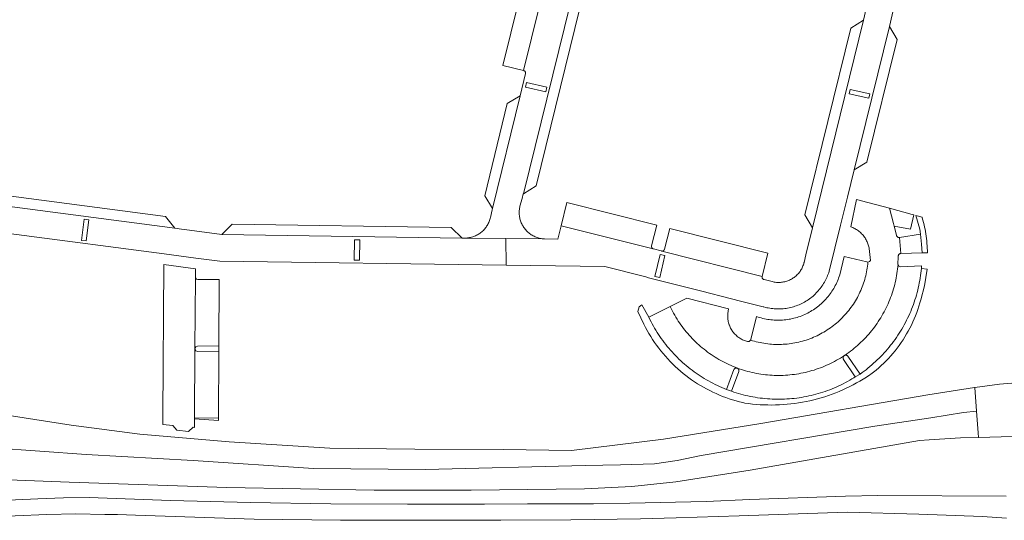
# Model space of a CAD drawing. Extents: x 152825 to 164088, y 457113 to 463005.
# Tile 202 of 256: x 157695 to 157882, y 461586 to 461681. Entities that reach past the tile are written whole.
import ezdxf

# ---------------------------------------------------------------- set-up
doc = ezdxf.new("R2010")
doc.units = 0
doc.header["$LTSCALE"] = 0.5
for name, color, linetype, lineweight in [('B-PV-VH-GESLOTENVERHARDING_ASFALT-GV', 251, 'CONTINUOUS', 18), ('B-PV-VH-ONVERHARD_ZAND-GV', 251, 'CONTINUOUS', 18), ('B-PV-VH-OPENVERHARDING_BETONSTRAATSTEEN-GV', 251, 'CONTINUOUS', 18)]:
    doc.layers.add(name, color=color, linetype=linetype, lineweight=lineweight)

msp = doc.modelspace()

# ---------------------------------------------------------------- linework, layer by layer
at = {"layer": 'B-PV-VH-GESLOTENVERHARDING_ASFALT-GV', "flags": 128}
for points in [[(157689.701, 461599.965), (157707.369, 461598.65), (157727.647, 461597.523), (157750.535, 461596.02), (157771.817, 461595.821), (157802.126, 461596.588), (157808.839, 461596.72), (157815.274, 461596.921), (157819.598, 461597.525), (157824.173, 461598.503), (157857.132, 461604.055), (157867.764, 461605.67), (157873.999, 461606.675), (157876.466, 461606.916), (157876.122, 461611.421), (157876.076, 461611.415), (157867.193, 461609.997), (157835.469, 461604.547), (157816.98, 461601.598), (157799.546, 461599.469), (157786.588, 461599.654), (157769.793, 461599.723), (157753.657, 461599.859), (157734.489, 461601.082), (157717.517, 461602.55), (157704.492, 461604.272), (157690.648, 461606.407)], [(157885.525, 461612.423), (157880.788, 461612.039), (157876.122, 461611.421), (157876.466, 461606.916), (157876.781, 461602.779), (157876.846, 461601.924), (157891.908, 461602.335)], [(157689.217, 461593.963), (157704.14, 461593.415), (157734.098, 461592.41), (157762.05, 461591.918), (157780.443, 461591.906), (157801.976, 461592.167), (157810.983, 461592.623), (157819.316, 461593.509), (157833.433, 461595.705), (157865.633, 461601.321), (157867.451, 461601.444), (157873.424, 461601.831), (157876.846, 461601.924), (157876.781, 461602.779), (157876.466, 461606.916), (157873.999, 461606.675), (157867.764, 461605.67), (157857.132, 461604.055), (157824.173, 461598.503), (157819.598, 461597.525), (157815.274, 461596.921), (157808.839, 461596.72), (157802.126, 461596.588), (157771.817, 461595.821), (157750.535, 461596.02), (157727.647, 461597.523), (157707.369, 461598.65), (157689.701, 461599.965)], [(157882.073, 461590.748), (157857.728, 461590.896), (157851.564, 461590.79), (157833.398, 461590.111), (157825.105, 461589.77), (157810.596, 461589.439), (157803.677, 461589.318), (157798.084, 461589.328), (157791.152, 461589.3), (157783.03, 461589.26), (157768.41, 461589.231), (157753.79, 461589.29), (157738.593, 461589.529), (157723.4, 461589.93), (157707.93, 461590.5), (157703.059, 461590.42), (157698.19, 461590.28), (157688.211, 461589.831)], [(157687.761, 461586.77), (157699.9, 461587.31), (157705.395, 461587.399), (157710.89, 461587.28), (157713.275, 461587.272), (157716.736, 461587.152), (157739.246, 461586.393), (157755.68, 461586.18), (157770.89, 461586.176), (157786.1, 461586.23), (157799.383, 461586.267), (157812.665, 461586.456), (157819.402, 461586.633), (157831.35, 461587.015), (157851.902, 461587.71), (157865.523, 461587.326), (157877.603, 461586.875), (157882.137, 461586.558)]]:
    msp.add_lwpolyline(points, dxfattribs=at)
at = {"layer": 'B-PV-VH-ONVERHARD_ZAND-GV', "flags": 128}
for points in [[(157866.101, 461643.79), (157864.947, 461644.101), (157864.956, 461644.068), (157865.663, 461641.501), (157865.843, 461640.513), (157866.011, 461638.612), (157866.107, 461637.015), (157867.137, 461637.007), (157867.127, 461637.455), (157867.108, 461637.902), (157867.082, 461638.35), (157867.047, 461638.796), (157867.005, 461639.242), (157866.955, 461639.688), (157866.896, 461640.132), (157866.83, 461640.575), (157866.756, 461641.017), (157866.674, 461641.457), (157866.584, 461641.896), (157866.486, 461642.333), (157866.381, 461642.769), (157866.268, 461643.202), (157866.147, 461643.633)], [(157867.107, 461633.858), (157865.99, 461634.041), (157865.945, 461633.588), (157865.89, 461633.121), (157865.827, 461632.655), (157865.756, 461632.19), (157865.677, 461631.726), (157865.591, 461631.264), (157865.496, 461630.804), (157865.394, 461630.345), (157865.284, 461629.888), (157865.166, 461629.433), (157865.041, 461628.979), (157864.908, 461628.528), (157864.767, 461628.08), (157864.618, 461627.634), (157864.462, 461627.19), (157864.299, 461626.749), (157864.128, 461626.312), (157863.949, 461625.876), (157863.764, 461625.445), (157863.57, 461625.016), (157863.37, 461624.591), (157863.162, 461624.169), (157862.948, 461623.751), (157862.726, 461623.336), (157862.497, 461622.925), (157862.261, 461622.519), (157862.018, 461622.116), (157861.769, 461621.717), (157861.513, 461621.323), (157861.25, 461620.933), (157860.98, 461620.548), (157860.704, 461620.168), (157860.422, 461619.792), (157860.133, 461619.421), (157859.838, 461619.055), (157859.536, 461618.694), (157859.229, 461618.338), (157858.916, 461617.988), (157858.596, 461617.642), (157858.271, 461617.303), (157857.94, 461616.969), (157857.604, 461616.641), (157857.262, 461616.318), (157856.914, 461616.001), (157856.561, 461615.69), (157856.203, 461615.386), (157855.84, 461615.087), (157855.472, 461614.795), (157855.099, 461614.509), (157854.721, 461614.229), (157854.338, 461613.956), (157853.421, 461613.429), (157853.178, 461613.276), (157852.781, 461613.033), (157852.38, 461612.797), (157851.974, 461612.569), (157851.565, 461612.347), (157851.152, 461612.132), (157850.736, 461611.924), (157850.315, 461611.724), (157849.892, 461611.53), (157849.465, 461611.345), (157849.035, 461611.166), (157848.602, 461610.995), (157848.167, 461610.831), (157847.728, 461610.675), (157847.287, 461610.526), (157846.843, 461610.385), (157846.397, 461610.252), (157845.949, 461610.126), (157845.499, 461610.008), (157845.047, 461609.898), (157844.592, 461609.795), (157844.137, 461609.701), (157843.679, 461609.614), (157843.22, 461609.535), (157842.76, 461609.464), (157842.299, 461609.401), (157841.837, 461609.346), (157841.374, 461609.299), (157840.91, 461609.259), (157840.446, 461609.228), (157839.981, 461609.205), (157839.515, 461609.19), (157839.05, 461609.182), (157838.584, 461609.183), (157838.119, 461609.192), (157837.654, 461609.208), (157837.189, 461609.233), (157836.725, 461609.266), (157836.261, 461609.306), (157835.798, 461609.355), (157835.336, 461609.412), (157834.875, 461609.476), (157834.415, 461609.549), (157833.957, 461609.629), (157833.499, 461609.717), (157833.044, 461609.813), (157832.59, 461609.917), (157832.138, 461610.028), (157831.688, 461610.148), (157831.24, 461610.275), (157830.795, 461610.41), (157830.352, 461610.552), (157829.911, 461610.702), (157828.953, 461611.05), (157828.949, 461611.051), (157828.515, 461611.225), (157828.084, 461611.407), (157827.655, 461611.596), (157827.23, 461611.792), (157826.808, 461611.995), (157826.39, 461612.206), (157825.976, 461612.424), (157825.565, 461612.648), (157825.159, 461612.88), (157824.756, 461613.119), (157824.357, 461613.364), (157823.963, 461613.617), (157823.573, 461613.876), (157823.187, 461614.141), (157822.806, 461614.413), (157822.43, 461614.692), (157822.059, 461614.977), (157821.692, 461615.268), (157821.331, 461615.566), (157820.975, 461615.87), (157820.624, 461616.179), (157820.278, 461616.495), (157819.938, 461616.816), (157819.603, 461617.144), (157819.274, 461617.477), (157818.951, 461617.815), (157818.633, 461618.159), (157818.322, 461618.508), (157818.016, 461618.863), (157817.717, 461619.223), (157817.423, 461619.588), (157817.136, 461619.958), (157816.856, 461620.332), (157816.582, 461620.712), (157816.314, 461621.096), (157816.053, 461621.485), (157815.799, 461621.878), (157815.551, 461622.275), (157815.31, 461622.676), (157815.076, 461623.082), (157814.849, 461623.491), (157814.63, 461623.905), (157814.417, 461624.321), (157814.211, 461624.742), (157812.904, 461627.123), (157812.353, 461626.715), (157812.143, 461625.87), (157813.286, 461623.435), (157813.589, 461622.838), (157813.907, 461622.248), (157814.238, 461621.667), (157814.584, 461621.093), (157814.943, 461620.528), (157815.315, 461619.972), (157815.701, 461619.424), (157816.099, 461618.886), (157816.51, 461618.358), (157816.934, 461617.84), (157817.37, 461617.332), (157817.818, 461616.834), (157818.278, 461616.347), (157818.749, 461615.872), (157819.232, 461615.408), (157819.725, 461614.955), (157820.229, 461614.515), (157820.744, 461614.086), (157821.269, 461613.67), (157821.803, 461613.267), (157822.347, 461612.877), (157822.9, 461612.499), (157823.462, 461612.135), (157824.032, 461611.785), (157824.611, 461611.448), (157825.198, 461611.125), (157825.792, 461610.817), (157826.393, 461610.522), (157827.001, 461610.242), (157827.616, 461609.977), (157828.237, 461609.726), (157828.863, 461609.491), (157829.496, 461609.27), (157830.133, 461609.065), (157830.775, 461608.874), (157831.421, 461608.7), (157832.071, 461608.54), (157832.448, 461608.455), (157833.174, 461608.354), (157833.9, 461608.268), (157834.629, 461608.198), (157835.359, 461608.144), (157836.091, 461608.106), (157836.822, 461608.084), (157837.554, 461608.077), (157838.286, 461608.087), (157839.018, 461608.113), (157839.749, 461608.155), (157840.479, 461608.213), (157841.207, 461608.287), (157841.934, 461608.376), (157842.658, 461608.482), (157843.38, 461608.603), (157844.1, 461608.74), (157844.815, 461608.893), (157845.528, 461609.062), (157846.237, 461609.245), (157846.941, 461609.445), (157847.641, 461609.659), (157848.336, 461609.889), (157849.026, 461610.135), (157849.71, 461610.395), (157850.389, 461610.67), (157851.061, 461610.959), (157851.727, 461611.264), (157852.386, 461611.582), (157853.038, 461611.916), (157853.682, 461612.263), (157854.319, 461612.624), (157854.948, 461612.999), (157855.568, 461613.388), (157856.18, 461613.791), (157856.384, 461613.929), (157856.893, 461614.322), (157857.393, 461614.728), (157857.882, 461615.146), (157858.361, 461615.576), (157858.829, 461616.018), (157859.286, 461616.472), (157859.732, 461616.937), (157860.165, 461617.412), (157860.587, 461617.898), (157860.997, 461618.395), (157861.394, 461618.901), (157861.778, 461619.418), (157862.15, 461619.943), (157862.508, 461620.478), (157862.853, 461621.022), (157863.184, 461621.573), (157863.502, 461622.133), (157863.805, 461622.701), (157864.095, 461623.276), (157864.369, 461623.858), (157864.63, 461624.447), (157864.875, 461625.042), (157865.106, 461625.643), (157865.322, 461626.249), (157865.522, 461626.861), (157865.708, 461627.477), (157865.861, 461628.035), (157866.57, 461630.722)]]:
    msp.add_lwpolyline(points, close=True, dxfattribs=at)
at = {"layer": 'B-PV-VH-OPENVERHARDING_BETONSTRAATSTEEN-GV', "flags": 128}
for points in [[(157793.428, 461683.921), (157790.4, 461671.638), (157790.461, 461671.623), (157790.519, 461671.6), (157790.574, 461671.571), (157790.624, 461671.534), (157790.67, 461671.491), (157790.71, 461671.443), (157790.743, 461671.39), (157790.769, 461671.334), (157790.788, 461671.274), (157790.799, 461671.212), (157790.802, 461671.15), (157790.797, 461671.088), (157790.787, 461671.038), (157789.752, 461666.84), (157784.529, 461645.445), (157784.465, 461645.14), (157784.117, 461643.681), (157784.098, 461643.602), (157784.069, 461643.487), (157784.013, 461643.295), (157783.95, 461643.106), (157783.879, 461642.919), (157783.801, 461642.735), (157783.716, 461642.554), (157783.623, 461642.377), (157783.523, 461642.204), (157783.416, 461642.035), (157783.303, 461641.87), (157783.184, 461641.71), (157783.058, 461641.555), (157782.925, 461641.405), (157782.787, 461641.261), (157782.644, 461641.122), (157782.494, 461640.989), (157782.34, 461640.862), (157782.181, 461640.742), (157782.017, 461640.628), (157781.848, 461640.52), (157781.676, 461640.419), (157781.499, 461640.326), (157781.319, 461640.239), (157781.136, 461640.16), (157780.949, 461640.088), (157780.76, 461640.024), (157780.568, 461639.967), (157780.375, 461639.918), (157780.179, 461639.877), (157779.982, 461639.843), (157779.784, 461639.818), (157779.585, 461639.801), (157779.385, 461639.791), (157779.304, 461639.79), (157787.06, 461639.705), (157794.422, 461639.625), (157794.353, 461639.628), (157794.153, 461639.644), (157793.953, 461639.667), (157793.755, 461639.698), (157793.558, 461639.737), (157793.363, 461639.783), (157793.17, 461639.838), (157792.979, 461639.9), (157792.791, 461639.97), (157792.606, 461640.047), (157792.424, 461640.131), (157792.246, 461640.223), (157792.071, 461640.322), (157791.901, 461640.427), (157791.734, 461640.54), (157791.573, 461640.658), (157791.416, 461640.784), (157791.264, 461640.915), (157791.118, 461641.052), (157790.977, 461641.195), (157790.843, 461641.344), (157790.714, 461641.497), (157790.591, 461641.656), (157790.475, 461641.82), (157790.365, 461641.988), (157790.262, 461642.16), (157790.167, 461642.336), (157790.078, 461642.516), (157789.996, 461642.699), (157789.922, 461642.886), (157789.856, 461643.075), (157789.797, 461643.267), (157789.745, 461643.461), (157789.702, 461643.656), (157789.666, 461643.854), (157789.638, 461644.052), (157789.618, 461644.252), (157789.606, 461644.452), (157789.602, 461644.653), (157789.606, 461644.853), (157789.618, 461645.054), (157789.638, 461645.253), (157789.666, 461645.452), (157789.702, 461645.649), (157789.746, 461645.845), (157790.169, 461647.29), (157790.336, 461648.184), (157790.4, 461648.224), (157801.547, 461693.479)], [(157856.709, 461688.726), (157854.965, 461681.19), (157845.297, 461641.732), (157844.065, 461636.631), (157843.705, 461635.174), (157843.682, 461635.083), (157843.628, 461634.891), (157843.567, 461634.701), (157843.497, 461634.515), (157843.42, 461634.331), (157843.336, 461634.15), (157843.245, 461633.973), (157843.147, 461633.799), (157843.042, 461633.63), (157842.93, 461633.465), (157842.812, 461633.304), (157842.687, 461633.149), (157842.556, 461632.998), (157842.419, 461632.853), (157842.277, 461632.714), (157842.129, 461632.58), (157841.976, 461632.453), (157841.817, 461632.332), (157841.655, 461632.217), (157841.487, 461632.109), (157841.315, 461632.007), (157841.14, 461631.913), (157840.961, 461631.825), (157840.778, 461631.745), (157840.593, 461631.673), (157840.404, 461631.607), (157840.213, 461631.55), (157840.02, 461631.5), (157839.825, 461631.458), (157839.629, 461631.424), (157839.431, 461631.397), (157839.233, 461631.379), (157839.034, 461631.369), (157838.834, 461631.366), (157838.635, 461631.372), (157838.436, 461631.385), (157838.238, 461631.407), (157838.041, 461631.436), (157837.845, 461631.474), (157837.651, 461631.519), (157836.097, 461631.897), (157836.07, 461631.904), (157836.011, 461631.927), (157835.954, 461631.956), (157835.902, 461631.993), (157835.855, 461632.035), (157835.813, 461632.084), (157835.778, 461632.137), (157835.75, 461632.194), (157835.729, 461632.254), (157835.716, 461632.316), (157835.711, 461632.38), (157835.713, 461632.443), (157835.724, 461632.506), (157816.69, 461637.329), (157816.682, 461637.331), (157816.639, 461637.34), (157816.596, 461637.353), (157816.58, 461637.36), (157815.108, 461637.724), (157815.073, 461637.736), (157815.039, 461637.75), (157797.569, 461642.147), (157796.936, 461639.593), (157794.422, 461639.625), (157787.06, 461639.705), (157787.122, 461634.642), (157805.865, 461634.378), (157813.655, 461632.41), (157814.127, 461632.243), (157824.302, 461629.68), (157829.635, 461628.336), (157831.901, 461627.766), (157835.945, 461626.749), (157836.077, 461626.711), (157836.352, 461626.638), (157836.628, 461626.573), (157836.907, 461626.515), (157837.186, 461626.465), (157837.467, 461626.424), (157837.749, 461626.39), (157838.032, 461626.364), (157838.316, 461626.346), (157838.6, 461626.336), (157838.884, 461626.334), (157839.168, 461626.34), (157839.452, 461626.354), (157839.735, 461626.376), (157840.018, 461626.407), (157840.299, 461626.444), (157840.58, 461626.49), (157840.859, 461626.544), (157841.136, 461626.606), (157841.411, 461626.675), (157841.685, 461626.752), (157841.956, 461626.837), (157842.225, 461626.929), (157842.491, 461627.029), (157842.754, 461627.137), (157843.014, 461627.251), (157843.27, 461627.373), (157843.523, 461627.503), (157843.773, 461627.639), (157844.018, 461627.782), (157844.26, 461627.932), (157844.496, 461628.089), (157844.729, 461628.252), (157844.957, 461628.422), (157845.179, 461628.598), (157845.397, 461628.781), (157845.61, 461628.969), (157845.817, 461629.164), (157846.019, 461629.364), (157846.215, 461629.57), (157846.405, 461629.781), (157846.589, 461629.997), (157846.767, 461630.219), (157846.938, 461630.445), (157847.103, 461630.677), (157847.262, 461630.912), (157847.414, 461631.152), (157847.559, 461631.397), (157847.697, 461631.645), (157847.828, 461631.897), (157847.952, 461632.153), (157848.069, 461632.412), (157848.178, 461632.674), (157848.28, 461632.94), (157848.374, 461633.207), (157848.461, 461633.478), (157850.619, 461642.218), (157850.627, 461642.252), (157851.936, 461647.586), (157853.203, 461652.745), (157859.912, 461679.977), (157862.081, 461689.489)], [(157666.039, 461644.176), (157722.183, 461636.794), (157728.174, 461636.007), (157732.728, 461635.408), (157787.122, 461634.642), (157787.06, 461639.705), (157779.304, 461639.79), (157779.185, 461639.79), (157779.083, 461639.792), (157778.765, 461639.795), (157733.121, 461640.488), (157726.955, 461641.293), (157725.464, 461641.491), (157724.167, 461641.655), (157673.001, 461648.39)]]:
    msp.add_lwpolyline(points, dxfattribs=at)
for points in [[(157802.971, 461691), (157801.547, 461693.479), (157790.4, 461648.224), (157792.817, 461649.717)], [(157793.428, 461683.921), (157789.53, 461684.884), (157786.503, 461672.595), (157790.4, 461671.638)], [(157845.297, 461641.732), (157854.965, 461681.19), (157852.557, 461679.651), (157843.834, 461644.18)], [(157861.359, 461677.538), (157859.912, 461679.977), (157853.203, 461652.745), (157855.617, 461654.238)], [(157794.873, 461668.44), (157790.971, 461669.328), (157790.773, 461668.456), (157794.674, 461667.568)], [(157790.773, 461668.456), (157790.971, 461669.328), (157794.873, 461668.44), (157794.674, 461667.568)], [(157784.529, 461645.445), (157789.752, 461666.84), (157787.328, 461665.344), (157783.052, 461647.843)], [(157856.172, 461667.217), (157852.438, 461668.021), (157852.259, 461667.189), (157855.993, 461666.386)], [(157852.259, 461667.189), (157852.438, 461668.021), (157856.172, 461667.217), (157855.993, 461666.386)], [(157722.447, 461643.912), (157675.272, 461650.099), (157673.001, 461648.39), (157724.167, 461641.655)], [(157815.765, 461642.228), (157798.66, 461646.549), (157797.569, 461642.147), (157815.039, 461637.75), (157815.031, 461637.754), (157815.023, 461637.758), (157815.015, 461637.762), (157815.007, 461637.766), (157814.999, 461637.771), (157814.991, 461637.775), (157814.984, 461637.78), (157814.976, 461637.784), (157814.969, 461637.789), (157814.961, 461637.794), (157814.954, 461637.799), (157814.947, 461637.805), (157814.94, 461637.81), (157814.933, 461637.816), (157814.926, 461637.821), (157814.919, 461637.827), (157814.912, 461637.833), (157814.905, 461637.839), (157814.899, 461637.845), (157814.892, 461637.852), (157814.886, 461637.858), (157814.88, 461637.864), (157814.874, 461637.871), (157814.868, 461637.878), (157814.862, 461637.884), (157814.856, 461637.891), (157814.85, 461637.898), (157814.845, 461637.905), (157814.84, 461637.912), (157814.834, 461637.92), (157814.829, 461637.927), (157814.824, 461637.935), (157814.819, 461637.942), (157814.815, 461637.95), (157814.81, 461637.957), (157814.806, 461637.965), (157814.801, 461637.973), (157814.797, 461637.981), (157814.793, 461637.989), (157814.785, 461638.005), (157814.782, 461638.013), (157814.778, 461638.022), (157814.775, 461638.03), (157814.772, 461638.038), (157814.769, 461638.047), (157814.766, 461638.055), (157814.763, 461638.064), (157814.76, 461638.072), (157814.758, 461638.081), (157814.756, 461638.089), (157814.754, 461638.098), (157814.752, 461638.107), (157814.75, 461638.116), (157814.748, 461638.125), (157814.747, 461638.133), (157814.745, 461638.142), (157814.744, 461638.151), (157814.743, 461638.16), (157814.742, 461638.169), (157814.741, 461638.178), (157814.74, 461638.187), (157814.74, 461638.196), (157814.74, 461638.205), (157814.74, 461638.214), (157814.74, 461638.223), (157814.74, 461638.232), (157814.74, 461638.241), (157814.741, 461638.249), (157814.741, 461638.258), (157814.742, 461638.267), (157814.743, 461638.276), (157814.744, 461638.285), (157814.745, 461638.294), (157814.747, 461638.303), (157814.748, 461638.312), (157814.75, 461638.321), (157814.752, 461638.329), (157814.754, 461638.338)], [(157818.251, 461626.802), (157818.324, 461626.65), (157818.514, 461626.265), (157818.712, 461625.884), (157818.916, 461625.507), (157819.127, 461625.134), (157819.346, 461624.765), (157819.571, 461624.4), (157819.803, 461624.039), (157820.041, 461623.683), (157820.287, 461623.331), (157820.538, 461622.983), (157820.797, 461622.641), (157821.061, 461622.303), (157821.332, 461621.97), (157821.609, 461621.643), (157821.892, 461621.321), (157822.181, 461621.004), (157822.476, 461620.692), (157822.776, 461620.386), (157823.082, 461620.086), (157823.394, 461619.791), (157823.712, 461619.503), (157824.034, 461619.22), (157824.362, 461618.943), (157824.695, 461618.673), (157825.033, 461618.408), (157825.375, 461618.15), (157825.723, 461617.899), (157826.075, 461617.654), (157826.432, 461617.416), (157826.793, 461617.184), (157827.158, 461616.959), (157827.527, 461616.741), (157827.901, 461616.53), (157828.278, 461616.326), (157828.659, 461616.129), (157829.043, 461615.939), (157829.432, 461615.756), (157829.823, 461615.581), (157830.218, 461615.413), (157830.615, 461615.252), (157830.997, 461615.093), (157831.013, 461615.086), (157831.383, 461614.967), (157831.786, 461614.83), (157832.191, 461614.701), (157832.598, 461614.58), (157833.008, 461614.466), (157833.42, 461614.36), (157833.833, 461614.262), (157834.249, 461614.172), (157834.666, 461614.089), (157835.084, 461614.015), (157835.504, 461613.948), (157835.925, 461613.889), (157836.347, 461613.838), (157836.77, 461613.795), (157837.193, 461613.76), (157837.618, 461613.733), (157838.042, 461613.714), (157838.467, 461613.703), (157838.892, 461613.7), (157839.317, 461613.705), (157839.742, 461613.718), (157840.167, 461613.738), (157840.591, 461613.767), (157841.014, 461613.804), (157841.437, 461613.849), (157841.859, 461613.902), (157842.28, 461613.962), (157842.699, 461614.031), (157843.117, 461614.108), (157843.534, 461614.192), (157843.949, 461614.284), (157844.362, 461614.384), (157844.773, 461614.492), (157845.182, 461614.607), (157845.589, 461614.731), (157845.994, 461614.861), (157846.396, 461615), (157846.795, 461615.146), (157847.191, 461615.299), (157847.585, 461615.46), (157847.975, 461615.628), (157848.362, 461615.804), (157848.746, 461615.986), (157849.126, 461616.176), (157849.503, 461616.373), (157849.876, 461616.577), (157850.245, 461616.788), (157850.61, 461617.007), (157850.97, 461617.231), (157851.297, 461617.44), (157851.341, 461617.471), (157851.497, 461617.576), (157851.85, 461617.819), (157852.198, 461618.069), (157852.542, 461618.326), (157852.881, 461618.589), (157853.215, 461618.858), (157853.544, 461619.133), (157853.868, 461619.415), (157854.186, 461619.702), (157854.499, 461619.996), (157854.807, 461620.295), (157855.109, 461620.6), (157855.405, 461620.91), (157855.695, 461621.226), (157855.979, 461621.547), (157856.258, 461621.874), (157856.53, 461622.205), (157856.796, 461622.542), (157857.056, 461622.883), (157857.309, 461623.229), (157857.556, 461623.58), (157857.796, 461623.936), (157858.029, 461624.296), (157858.256, 461624.66), (157858.476, 461625.028), (157858.689, 461625.401), (157858.895, 461625.777), (157859.094, 461626.157), (157859.285, 461626.541), (157859.47, 461626.928), (157859.647, 461627.319), (157859.817, 461627.712), (157859.98, 461628.109), (157860.135, 461628.509), (157860.283, 461628.912), (157860.423, 461629.317), (157860.556, 461629.725), (157860.681, 461630.136), (157860.798, 461630.548), (157860.908, 461630.963), (157861.01, 461631.38), (157861.104, 461631.798), (157861.19, 461632.219), (157861.269, 461632.64), (157861.339, 461633.063), (157861.402, 461633.488), (157861.456, 461633.913), (157861.503, 461634.34), (157861.542, 461634.767), (157861.536, 461634.806), (157861.534, 461634.846), (157861.597, 461636.259), (157861.588, 461636.322), (157861.587, 461636.385), (157861.595, 461636.449), (157861.61, 461636.51), (157861.632, 461636.57), (157861.662, 461636.626), (157861.699, 461636.678), (157861.742, 461636.725), (157861.79, 461636.766), (157861.844, 461636.801), (157861.901, 461636.828), (157861.961, 461636.849), (157862.023, 461636.861), (157862.088, 461636.866), (157861.846, 461639.906), (157861.782, 461639.9), (157861.717, 461639.902), (157861.653, 461639.913), (157861.591, 461639.931), (157861.532, 461639.956), (157861.476, 461639.989), (157861.425, 461640.028), (157861.379, 461640.073), (157861.339, 461640.124), (157861.305, 461640.179), (157861.279, 461640.238), (157861.26, 461640.3), (157861.252, 461640.339), (157860.813, 461642.036), (157860.681, 461642.544), (157859.926, 461645.456), (157855.826, 461646.563), (157853.684, 461647.141), (157852.563, 461641.937), (157852.756, 461641.866), (157852.947, 461641.788), (157853.134, 461641.702), (157853.318, 461641.609), (157853.499, 461641.509), (157853.675, 461641.402), (157853.847, 461641.288), (157854.014, 461641.168), (157854.176, 461641.041), (157854.334, 461640.908), (157854.486, 461640.769), (157854.633, 461640.625), (157854.774, 461640.474), (157854.909, 461640.319), (157855.038, 461640.158), (157855.16, 461639.992), (157855.276, 461639.822), (157855.386, 461639.647), (157855.488, 461639.468), (157855.584, 461639.286), (157855.672, 461639.1), (157855.753, 461638.91), (157855.827, 461638.718), (157855.893, 461638.523), (157855.951, 461638.325), (157856.002, 461638.125), (157856.045, 461637.924), (157856.063, 461637.825), (157856.297, 461635.564), (157856.121, 461635.321), (157855.837, 461635.221), (157855.835, 461635.198), (157855.799, 461634.829), (157855.755, 461634.462), (157855.702, 461634.096), (157855.642, 461633.731), (157855.574, 461633.367), (157855.499, 461633.005), (157855.415, 461632.645), (157855.324, 461632.286), (157855.225, 461631.93), (157855.118, 461631.576), (157855.003, 461631.224), (157854.881, 461630.875), (157854.752, 461630.528), (157854.615, 461630.185), (157854.471, 461629.844), (157854.319, 461629.507), (157854.16, 461629.173), (157853.994, 461628.842), (157853.821, 461628.515), (157853.64, 461628.192), (157853.453, 461627.873), (157853.259, 461627.558), (157853.058, 461627.248), (157852.851, 461626.941), (157852.637, 461626.64), (157852.416, 461626.343), (157852.189, 461626.051), (157851.956, 461625.763), (157851.717, 461625.481), (157851.471, 461625.205), (157851.22, 461624.933), (157850.963, 461624.667), (157850.7, 461624.407), (157850.432, 461624.152), (157850.158, 461623.903), (157849.879, 461623.661), (157849.594, 461623.424), (157849.305, 461623.194), (157849.011, 461622.97), (157848.712, 461622.752), (157848.408, 461622.541), (157848.1, 461622.336), (157847.787, 461622.138), (157847.47, 461621.947), (157847.15, 461621.763), (157846.825, 461621.586), (157846.496, 461621.416), (157846.164, 461621.253), (157845.829, 461621.097), (157845.49, 461620.949), (157845.148, 461620.808), (157844.803, 461620.674), (157844.455, 461620.548), (157844.105, 461620.429), (157843.752, 461620.318), (157843.397, 461620.215), (157843.04, 461620.119), (157842.68, 461620.031), (157842.319, 461619.951), (157841.956, 461619.878), (157841.592, 461619.814), (157841.226, 461619.758), (157840.86, 461619.709), (157840.492, 461619.668), (157840.124, 461619.635), (157839.755, 461619.611), (157839.385, 461619.594), (157839.015, 461619.585), (157838.645, 461619.584), (157838.275, 461619.592), (157837.906, 461619.607), (157837.537, 461619.63), (157837.168, 461619.661), (157836.8, 461619.701), (157836.433, 461619.748), (157836.067, 461619.803), (157835.703, 461619.865), (157835.34, 461619.936), (157834.978, 461620.015), (157834.619, 461620.101), (157834.261, 461620.196), (157833.905, 461620.297), (157833.552, 461620.407), (157833.301, 461620.164), (157832.954, 461620.129), (157832.761, 461620.183), (157832.571, 461620.245), (157832.383, 461620.314), (157832.197, 461620.391), (157832.016, 461620.475), (157831.837, 461620.566), (157831.663, 461620.664), (157831.492, 461620.769), (157831.326, 461620.881), (157831.164, 461621), (157831.008, 461621.125), (157830.856, 461621.256), (157830.71, 461621.392), (157830.569, 461621.535), (157830.434, 461621.683), (157830.305, 461621.837), (157830.183, 461621.995), (157830.066, 461622.158), (157829.957, 461622.326), (157829.854, 461622.498), (157829.758, 461622.674), (157829.669, 461622.853), (157829.588, 461623.036), (157829.514, 461623.223), (157829.478, 461623.32), (157829.416, 461623.52), (157829.362, 461623.723), (157829.315, 461623.927), (157829.277, 461624.134), (157829.246, 461624.341), (157829.223, 461624.55), (157829.209, 461624.759), (157829.202, 461624.968), (157829.203, 461625.178), (157829.212, 461625.388), (157829.229, 461625.597), (157829.255, 461625.805), (157829.288, 461626.012), (157829.328, 461626.218), (157829.366, 461626.378), (157821.404, 461628.41)], [(157864.243, 461644.291), (157859.926, 461645.456), (157860.681, 461642.544), (157860.813, 461642.036), (157863.885, 461641.461), (157864.527, 461644.214)], [(157707.828, 461643.291), (157706.945, 461643.401), (157706.441, 461639.361), (157707.324, 461639.251)], [(157706.441, 461639.361), (157706.945, 461643.401), (157707.828, 461643.291), (157707.324, 461639.251)], [(157776.664, 461641.836), (157735.101, 461642.431), (157733.121, 461640.488), (157778.765, 461639.795)], [(157836.831, 461636.92), (157818.181, 461641.616), (157817.187, 461637.714), (157817.186, 461637.706), (157817.185, 461637.699), (157817.183, 461637.691), (157817.182, 461637.683), (157817.181, 461637.676), (157817.179, 461637.668), (157817.177, 461637.661), (157817.175, 461637.653), (157817.173, 461637.646), (157817.171, 461637.638), (157817.168, 461637.631), (157817.166, 461637.624), (157817.163, 461637.616), (157817.161, 461637.609), (157817.158, 461637.602), (157817.155, 461637.595), (157817.152, 461637.587), (157817.148, 461637.58), (157817.145, 461637.573), (157817.141, 461637.567), (157817.138, 461637.56), (157817.134, 461637.553), (157817.13, 461637.546), (157817.126, 461637.539), (157817.122, 461637.533), (157817.118, 461637.526), (157817.114, 461637.52), (157817.109, 461637.513), (157817.105, 461637.507), (157817.1, 461637.501), (157817.095, 461637.495), (157817.091, 461637.489), (157817.085, 461637.483), (157817.08, 461637.477), (157817.075, 461637.471), (157817.07, 461637.465), (157817.065, 461637.46), (157817.059, 461637.454), (157817.054, 461637.449), (157817.048, 461637.444), (157817.042, 461637.438), (157817.036, 461637.433), (157817.03, 461637.428), (157817.024, 461637.423), (157817.018, 461637.418), (157817.015, 461637.416), (157817.012, 461637.414), (157817.006, 461637.409), (157816.999, 461637.405), (157816.993, 461637.4), (157816.987, 461637.396), (157816.98, 461637.392), (157816.973, 461637.388), (157816.967, 461637.384), (157816.96, 461637.38), (157816.953, 461637.377), (157816.946, 461637.373), (157816.939, 461637.37), (157816.932, 461637.366), (157816.925, 461637.363), (157816.918, 461637.36), (157816.911, 461637.357), (157816.903, 461637.354), (157816.896, 461637.352), (157816.889, 461637.349), (157816.881, 461637.347), (157816.874, 461637.345), (157816.867, 461637.342), (157816.859, 461637.34), (157816.852, 461637.339), (157816.844, 461637.337), (157816.836, 461637.335), (157816.829, 461637.334), (157816.821, 461637.332), (157816.813, 461637.331), (157816.806, 461637.33), (157816.798, 461637.329), (157816.79, 461637.328), (157816.783, 461637.328), (157816.775, 461637.327), (157816.767, 461637.327), (157816.759, 461637.326), (157816.752, 461637.326), (157816.744, 461637.326), (157816.736, 461637.326), (157816.728, 461637.327), (157816.721, 461637.327), (157816.713, 461637.328), (157816.705, 461637.328), (157816.697, 461637.329), (157816.69, 461637.329), (157835.724, 461632.506)], [(157866.011, 461638.612), (157865.843, 461640.513), (157861.846, 461639.906), (157862.088, 461636.866), (157866.107, 461637.015)], [(157758.282, 461635.596), (157758.325, 461639.488), (157759.32, 461639.477), (157759.277, 461635.585)], [(157759.32, 461639.477), (157758.325, 461639.488), (157758.282, 461635.596), (157759.277, 461635.585)], [(157817.284, 461636.484), (157816.299, 461632.29), (157815.374, 461632.507), (157816.359, 461636.701)], [(157817.284, 461636.484), (157816.359, 461636.701), (157815.374, 461632.507), (157816.299, 461632.29)], [(157855.649, 461635.251), (157851.343, 461636.311), (157850.462, 461632.793), (157850.365, 461632.495), (157850.261, 461632.2), (157850.149, 461631.908), (157850.03, 461631.619), (157849.903, 461631.333), (157849.769, 461631.05), (157849.628, 461630.77), (157849.479, 461630.495), (157849.324, 461630.223), (157849.162, 461629.955), (157848.993, 461629.692), (157848.817, 461629.433), (157848.635, 461629.178), (157848.447, 461628.929), (157848.252, 461628.684), (157848.051, 461628.444), (157847.843, 461628.209), (157847.63, 461627.98), (157847.411, 461627.756), (157847.187, 461627.538), (157846.957, 461627.326), (157846.721, 461627.12), (157846.481, 461626.92), (157846.235, 461626.726), (157845.985, 461626.538), (157845.729, 461626.357), (157845.47, 461626.183), (157845.205, 461626.015), (157844.937, 461625.854), (157844.665, 461625.699), (157844.389, 461625.552), (157844.109, 461625.412), (157843.825, 461625.28), (157843.539, 461625.154), (157843.249, 461625.036), (157842.956, 461624.925), (157842.661, 461624.822), (157842.363, 461624.726), (157842.062, 461624.638), (157841.76, 461624.558), (157841.455, 461624.486), (157841.149, 461624.421), (157840.841, 461624.364), (157840.532, 461624.315), (157840.222, 461624.274), (157839.911, 461624.241), (157839.599, 461624.216), (157839.286, 461624.198), (157838.973, 461624.189), (157838.66, 461624.188), (157838.348, 461624.195), (157838.035, 461624.21), (157837.723, 461624.233), (157837.411, 461624.263), (157837.101, 461624.302), (157836.791, 461624.349), (157836.483, 461624.403), (157836.176, 461624.466), (157835.871, 461624.536), (157835.568, 461624.614), (157835.267, 461624.7), (157834.968, 461624.793), (157834.692, 461624.887), (157833.589, 461620.5), (157833.573, 461620.452), (157833.552, 461620.407), (157833.905, 461620.297), (157834.261, 461620.196), (157834.619, 461620.101), (157834.978, 461620.015), (157835.34, 461619.936), (157835.703, 461619.865), (157836.067, 461619.803), (157836.433, 461619.748), (157836.8, 461619.701), (157837.168, 461619.661), (157837.537, 461619.63), (157837.906, 461619.607), (157838.275, 461619.592), (157838.645, 461619.584), (157839.015, 461619.585), (157839.385, 461619.594), (157839.755, 461619.611), (157840.124, 461619.635), (157840.492, 461619.668), (157840.86, 461619.709), (157841.226, 461619.758), (157841.592, 461619.814), (157841.956, 461619.878), (157842.319, 461619.951), (157842.68, 461620.031), (157843.04, 461620.119), (157843.397, 461620.215), (157843.752, 461620.318), (157844.105, 461620.429), (157844.455, 461620.548), (157844.803, 461620.674), (157845.148, 461620.808), (157845.49, 461620.949), (157845.829, 461621.097), (157846.164, 461621.253), (157846.496, 461621.416), (157846.825, 461621.586), (157847.15, 461621.763), (157847.47, 461621.947), (157847.787, 461622.138), (157848.1, 461622.336), (157848.408, 461622.541), (157848.712, 461622.752), (157849.011, 461622.97), (157849.305, 461623.194), (157849.594, 461623.424), (157849.879, 461623.661), (157850.158, 461623.903), (157850.432, 461624.152), (157850.7, 461624.407), (157850.963, 461624.667), (157851.22, 461624.933), (157851.471, 461625.205), (157851.717, 461625.481), (157851.956, 461625.763), (157852.189, 461626.051), (157852.416, 461626.343), (157852.637, 461626.64), (157852.851, 461626.941), (157853.058, 461627.248), (157853.259, 461627.558), (157853.453, 461627.873), (157853.64, 461628.192), (157853.821, 461628.515), (157853.994, 461628.842), (157854.16, 461629.173), (157854.319, 461629.507), (157854.471, 461629.844), (157854.615, 461630.185), (157854.752, 461630.528), (157854.881, 461630.875), (157855.003, 461631.224), (157855.118, 461631.576), (157855.225, 461631.93), (157855.324, 461632.286), (157855.415, 461632.645), (157855.499, 461633.005), (157855.574, 461633.367), (157855.642, 461633.731), (157855.702, 461634.096), (157855.755, 461634.462), (157855.799, 461634.829), (157855.835, 461635.198), (157855.837, 461635.221), (157855.742, 461635.227)], [(157728.123, 461633.977), (157722.085, 461634.775), (157721.933, 461605.994), (157721.924, 461604.41), (157723.819, 461604.212), (157724.604, 461603.284), (157726.771, 461603.077), (157727.675, 461603.843), (157727.926, 461603.825), (157727.957, 461605.434), (157727.951, 461605.573), (157728.006, 461618.696), (157728.006, 461618.75), (157728.006, 461618.806), (157728.118, 461632.253), (157728.105, 461632.363), (157728.12, 461632.472)], [(157861.718, 461634.46), (157861.542, 461634.767), (157861.503, 461634.34), (157861.456, 461633.913), (157861.402, 461633.488), (157861.339, 461633.063), (157861.269, 461632.64), (157861.19, 461632.219), (157861.104, 461631.798), (157861.01, 461631.38), (157860.908, 461630.963), (157860.798, 461630.548), (157860.681, 461630.136), (157860.556, 461629.725), (157860.423, 461629.317), (157860.283, 461628.912), (157860.135, 461628.509), (157859.98, 461628.109), (157859.817, 461627.712), (157859.647, 461627.319), (157859.47, 461626.928), (157859.285, 461626.541), (157859.094, 461626.157), (157858.895, 461625.777), (157858.689, 461625.401), (157858.476, 461625.028), (157858.256, 461624.66), (157858.029, 461624.296), (157857.796, 461623.936), (157857.556, 461623.58), (157857.309, 461623.229), (157857.056, 461622.883), (157856.796, 461622.542), (157856.53, 461622.205), (157856.258, 461621.874), (157855.979, 461621.547), (157855.695, 461621.226), (157855.405, 461620.91), (157855.109, 461620.6), (157854.807, 461620.295), (157854.499, 461619.996), (157854.186, 461619.702), (157853.868, 461619.415), (157853.544, 461619.133), (157853.215, 461618.858), (157852.881, 461618.589), (157852.542, 461618.326), (157852.198, 461618.069), (157851.85, 461617.819), (157851.497, 461617.576), (157851.341, 461617.471), (157851.396, 461617.502), (157851.455, 461617.525), (157851.516, 461617.541), (157851.579, 461617.548), (157851.642, 461617.548), (157851.705, 461617.54), (157851.766, 461617.524), (157851.825, 461617.5), (157851.88, 461617.47), (157851.931, 461617.432), (157851.977, 461617.388), (157852.017, 461617.339), (157852.023, 461617.331), (157854.338, 461613.956), (157854.721, 461614.229), (157855.099, 461614.509), (157855.472, 461614.795), (157855.84, 461615.087), (157856.203, 461615.386), (157856.561, 461615.69), (157856.914, 461616.001), (157857.262, 461616.318), (157857.604, 461616.641), (157857.94, 461616.969), (157858.271, 461617.303), (157858.596, 461617.642), (157858.916, 461617.988), (157859.229, 461618.338), (157859.536, 461618.694), (157859.838, 461619.055), (157860.133, 461619.421), (157860.422, 461619.792), (157860.704, 461620.168), (157860.98, 461620.548), (157861.25, 461620.933), (157861.513, 461621.323), (157861.769, 461621.717), (157862.018, 461622.116), (157862.261, 461622.519), (157862.497, 461622.925), (157862.726, 461623.336), (157862.948, 461623.751), (157863.162, 461624.169), (157863.37, 461624.591), (157863.57, 461625.016), (157863.764, 461625.445), (157863.949, 461625.876), (157864.128, 461626.312), (157864.299, 461626.749), (157864.462, 461627.19), (157864.618, 461627.634), (157864.767, 461628.08), (157864.908, 461628.528), (157865.041, 461628.979), (157865.166, 461629.433), (157865.284, 461629.888), (157865.394, 461630.345), (157865.496, 461630.804), (157865.591, 461631.264), (157865.677, 461631.726), (157865.756, 461632.19), (157865.827, 461632.655), (157865.89, 461633.121), (157865.945, 461633.588), (157865.99, 461634.041), (157865.992, 461634.056), (157866.03, 461634.517), (157862.05, 461634.338)], [(157728.293, 461632), (157728.118, 461632.253), (157728.006, 461618.806), (157728.18, 461619.125), (157728.525, 461619.237), (157732.554, 461619.298), (157732.619, 461631.938), (157728.592, 461631.925)], [(157818.251, 461626.802), (157814.211, 461624.742), (157814.417, 461624.321), (157814.63, 461623.905), (157814.849, 461623.491), (157815.076, 461623.082), (157815.31, 461622.676), (157815.551, 461622.275), (157815.799, 461621.878), (157816.053, 461621.485), (157816.314, 461621.096), (157816.582, 461620.712), (157816.856, 461620.332), (157817.136, 461619.958), (157817.423, 461619.588), (157817.717, 461619.223), (157818.016, 461618.863), (157818.322, 461618.508), (157818.633, 461618.159), (157818.951, 461617.815), (157819.274, 461617.477), (157819.603, 461617.144), (157819.938, 461616.816), (157820.278, 461616.495), (157820.624, 461616.179), (157820.975, 461615.87), (157821.331, 461615.566), (157821.692, 461615.268), (157822.059, 461614.977), (157822.43, 461614.692), (157822.806, 461614.413), (157823.187, 461614.141), (157823.573, 461613.876), (157823.963, 461613.617), (157824.357, 461613.364), (157824.756, 461613.119), (157825.159, 461612.88), (157825.565, 461612.648), (157825.976, 461612.424), (157826.39, 461612.206), (157826.808, 461611.995), (157827.23, 461611.792), (157827.655, 461611.596), (157828.084, 461611.407), (157828.515, 461611.225), (157828.949, 461611.051), (157828.953, 461611.05), (157830.374, 461614.802), (157830.401, 461614.859), (157830.435, 461614.913), (157830.475, 461614.961), (157830.521, 461615.005), (157830.572, 461615.041), (157830.628, 461615.072), (157830.687, 461615.095), (157830.748, 461615.11), (157830.811, 461615.118), (157830.874, 461615.117), (157830.937, 461615.109), (157830.997, 461615.093), (157830.615, 461615.252), (157830.218, 461615.413), (157829.823, 461615.581), (157829.432, 461615.756), (157829.043, 461615.939), (157828.659, 461616.129), (157828.278, 461616.326), (157827.901, 461616.53), (157827.527, 461616.741), (157827.158, 461616.959), (157826.793, 461617.184), (157826.432, 461617.416), (157826.075, 461617.654), (157825.723, 461617.899), (157825.375, 461618.15), (157825.033, 461618.408), (157824.695, 461618.673), (157824.362, 461618.943), (157824.034, 461619.22), (157823.712, 461619.503), (157823.394, 461619.791), (157823.082, 461620.086), (157822.776, 461620.386), (157822.476, 461620.692), (157822.181, 461621.004), (157821.892, 461621.321), (157821.609, 461621.643), (157821.332, 461621.97), (157821.061, 461622.303), (157820.797, 461622.641), (157820.538, 461622.983), (157820.287, 461623.331), (157820.041, 461623.683), (157819.803, 461624.039), (157819.571, 461624.4), (157819.346, 461624.765), (157819.127, 461625.134), (157818.916, 461625.507), (157818.712, 461625.884), (157818.514, 461626.265), (157818.324, 461626.65)], [(157728.177, 461618.374), (157728.006, 461618.696), (157727.951, 461605.573), (157732.49, 461605.641), (157732.561, 461618.29), (157728.523, 461618.259)], [(157732.561, 461618.29), (157732.554, 461619.298), (157728.525, 461619.237), (157728.18, 461619.125), (157728.006, 461618.806), (157728.006, 461618.75), (157728.006, 461618.696), (157728.177, 461618.374), (157728.523, 461618.259)], [(157853.421, 461613.429), (157851.198, 461616.758), (157851.165, 461616.812), (157851.139, 461616.87), (157851.12, 461616.93), (157851.109, 461616.992), (157851.106, 461617.056), (157851.111, 461617.119), (157851.124, 461617.181), (157851.145, 461617.24), (157851.173, 461617.297), (157851.208, 461617.35), (157851.25, 461617.398), (157851.297, 461617.44), (157850.97, 461617.231), (157850.61, 461617.007), (157850.245, 461616.788), (157849.876, 461616.577), (157849.503, 461616.373), (157849.126, 461616.176), (157848.746, 461615.986), (157848.362, 461615.804), (157847.975, 461615.628), (157847.585, 461615.46), (157847.191, 461615.299), (157846.795, 461615.146), (157846.396, 461615), (157845.994, 461614.861), (157845.589, 461614.731), (157845.182, 461614.607), (157844.773, 461614.492), (157844.362, 461614.384), (157843.949, 461614.284), (157843.534, 461614.192), (157843.117, 461614.108), (157842.699, 461614.031), (157842.28, 461613.962), (157841.859, 461613.902), (157841.437, 461613.849), (157841.014, 461613.804), (157840.591, 461613.767), (157840.167, 461613.738), (157839.742, 461613.718), (157839.317, 461613.705), (157838.892, 461613.7), (157838.467, 461613.703), (157838.042, 461613.714), (157837.618, 461613.733), (157837.193, 461613.76), (157836.77, 461613.795), (157836.347, 461613.838), (157835.925, 461613.889), (157835.504, 461613.948), (157835.084, 461614.015), (157834.666, 461614.089), (157834.249, 461614.172), (157833.833, 461614.262), (157833.42, 461614.36), (157833.008, 461614.466), (157832.598, 461614.58), (157832.191, 461614.701), (157831.786, 461614.83), (157831.383, 461614.967), (157831.013, 461615.086), (157831.056, 461615.069), (157831.111, 461615.038), (157831.162, 461615), (157831.207, 461614.956), (157831.247, 461614.907), (157831.28, 461614.853), (157831.306, 461614.796), (157831.325, 461614.735), (157831.336, 461614.673), (157831.339, 461614.61), (157831.333, 461614.547), (157831.32, 461614.485), (157831.312, 461614.458), (157829.911, 461610.702), (157830.352, 461610.552), (157830.795, 461610.41), (157831.24, 461610.275), (157831.688, 461610.148), (157832.138, 461610.028), (157832.59, 461609.917), (157833.044, 461609.813), (157833.499, 461609.717), (157833.957, 461609.629), (157834.415, 461609.549), (157834.875, 461609.476), (157835.336, 461609.412), (157835.798, 461609.355), (157836.261, 461609.306), (157836.725, 461609.266), (157837.189, 461609.233), (157837.654, 461609.208), (157838.119, 461609.192), (157838.584, 461609.183), (157839.05, 461609.182), (157839.515, 461609.19), (157839.981, 461609.205), (157840.446, 461609.228), (157840.91, 461609.259), (157841.374, 461609.299), (157841.837, 461609.346), (157842.299, 461609.401), (157842.76, 461609.464), (157843.22, 461609.535), (157843.679, 461609.614), (157844.137, 461609.701), (157844.592, 461609.795), (157845.047, 461609.898), (157845.499, 461610.008), (157845.949, 461610.126), (157846.397, 461610.252), (157846.843, 461610.385), (157847.287, 461610.526), (157847.728, 461610.675), (157848.167, 461610.831), (157848.602, 461610.995), (157849.035, 461611.166), (157849.465, 461611.345), (157849.892, 461611.53), (157850.315, 461611.724), (157850.736, 461611.924), (157851.152, 461612.132), (157851.565, 461612.347), (157851.974, 461612.569), (157852.38, 461612.797), (157852.781, 461613.033), (157853.178, 461613.276)], [(157851.705, 461617.54), (157851.642, 461617.548), (157851.579, 461617.548), (157851.516, 461617.541), (157851.455, 461617.525), (157851.396, 461617.502), (157851.341, 461617.471), (157851.297, 461617.44), (157851.25, 461617.398), (157851.208, 461617.35), (157851.173, 461617.297), (157851.145, 461617.24), (157851.124, 461617.181), (157851.111, 461617.119), (157851.106, 461617.056), (157851.109, 461616.992), (157851.12, 461616.93), (157851.139, 461616.87), (157851.165, 461616.812), (157851.198, 461616.758), (157853.421, 461613.429), (157854.338, 461613.956), (157852.023, 461617.331), (157852.017, 461617.339), (157851.977, 461617.388), (157851.931, 461617.432), (157851.88, 461617.47), (157851.825, 461617.5), (157851.766, 461617.524)], [(157830.874, 461615.117), (157830.811, 461615.118), (157830.748, 461615.11), (157830.687, 461615.095), (157830.628, 461615.072), (157830.572, 461615.041), (157830.521, 461615.005), (157830.475, 461614.961), (157830.435, 461614.913), (157830.401, 461614.859), (157830.374, 461614.802), (157828.953, 461611.05), (157829.911, 461610.702), (157831.312, 461614.458), (157831.32, 461614.485), (157831.333, 461614.547), (157831.339, 461614.61), (157831.336, 461614.673), (157831.325, 461614.735), (157831.306, 461614.796), (157831.28, 461614.853), (157831.247, 461614.907), (157831.207, 461614.956), (157831.162, 461615), (157831.111, 461615.038), (157831.056, 461615.069), (157831.013, 461615.086), (157830.997, 461615.093), (157830.937, 461615.109)], [(157732.488, 461605.141), (157732.49, 461605.641), (157727.951, 461605.573), (157727.957, 461605.434)]]:
    msp.add_lwpolyline(points, close=True, dxfattribs=at)

doc.saveas('drawing.dxf')
